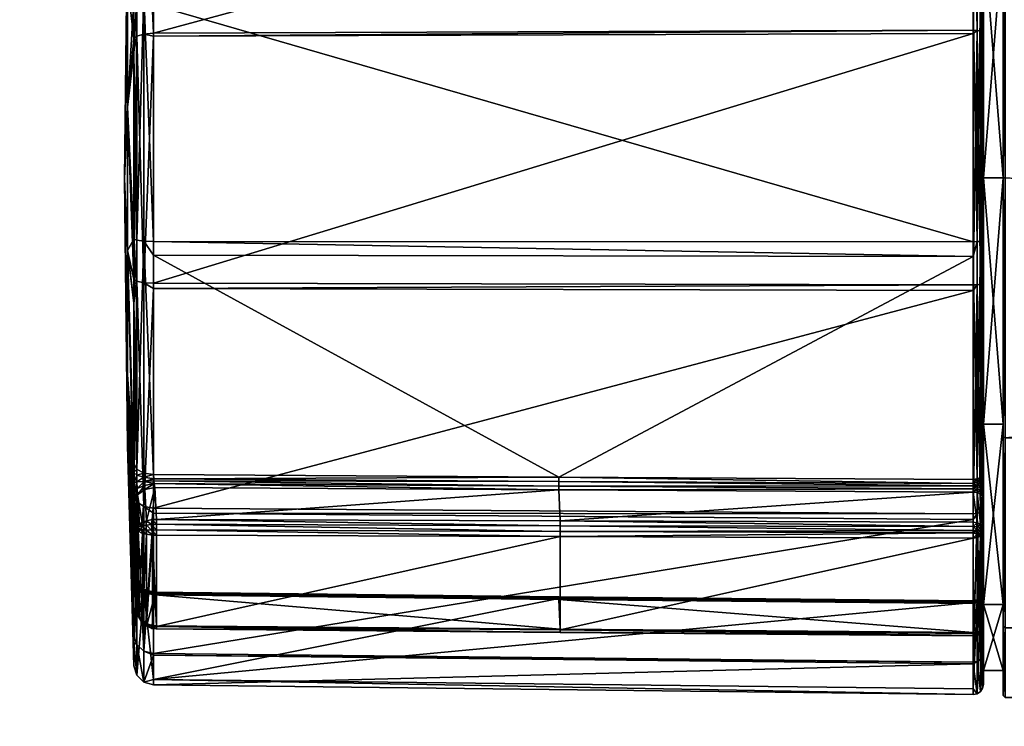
# Model space of a CAD drawing. Extents: x -0.396 to 0.144, y -0.577 to 0.001.
# Tile 37 of 256: x -0.149 to -0.099, y -0.085 to -0.05. Entities that reach past the tile are written whole.
import ezdxf

# ---------------------------------------------------------------- set-up
doc = ezdxf.new("R2010")
doc.units = 0
doc.layers.add('mesh', color=7, linetype='CONTINUOUS')

msp = doc.modelspace()

# ---------------------------------------------------------------- meshes
at = {"layer": 'mesh'}
mesh = msp.add_polyface(dxfattribs=at)
corners = [(-0.197443, 0, -0.24004), (-0.197236, 0, -0.241853), (-0.197843, -0.028935, -0.222382), (-0.197997, -0.028483, -0.221713), (-0.197218, 0, -0.243688), (-0.197391, 0, -0.245511), (-0.197921, -0.029623, -0.223403), (-0.197754, 0, -0.247299), (-0.198151, -0.03076, -0.225088), (-0.143353, -0.054459, -0.652968), (-0.143037, -0.051752, -0.643141), (-0.143037, -0.061058, -0.641974), (-0.143353, -0.048253, -0.656551), (-0.143037, -0.040924, -0.649319), (-0.143037, -0.049102, -0.643473), (-0.143353, -0.044671, -0.662756), (-0.143037, -0.034594, -0.660115), (-0.143037, -0.039299, -0.650481), (-0.143353, -0.044671, -0.669921), (-0.143037, -0.034484, -0.672686), (-0.143037, -0.034011, -0.661308), (-0.143353, -0.048253, -0.676126), (-0.143037, -0.040681, -0.683699), (-0.143037, -0.034512, -0.673348), (-0.143353, -0.054459, -0.679709), (-0.143037, -0.051693, -0.689895), (-0.143037, -0.051032, -0.689868), (-0.143037, -0.063072, -0.690369), (-0.1435, -0.058041, -0.666339), (-0.143353, -0.061624, -0.679709), (-0.143353, -0.061624, -0.652968), (-0.142893, -0.061117, -0.641497), (-0.142893, -0.033541, -0.66121), (-0.142893, -0.050895, -0.690328), (-0.142893, -0.040342, -0.684038), (-0.142893, -0.034052, -0.673485), (-0.142893, -0.038933, -0.650171), (-0.142893, -0.048927, -0.643026), (-0.142534, -0.050795, -0.690663), (-0.142534, -0.040094, -0.684286)]
mesh.append_faces([[corners[k] for k in face] for face in [(0, 1, 2, 2), (2, 3, 0, 0), (4, 2, 1, 1), (5, 6, 4, 4), (7, 8, 5, 5), (9, 10, 11, 11), (12, 13, 14, 14), (15, 16, 17, 17), (18, 19, 20, 20), (21, 22, 23, 23), (24, 25, 26, 26), (24, 27, 25, 25), (28, 29, 24, 24), (21, 26, 22, 22), (21, 24, 26, 26), (28, 24, 21, 21), (18, 23, 19, 19), (18, 21, 23, 23), (28, 21, 18, 18), (15, 20, 16, 16), (15, 18, 20, 20), (28, 18, 15, 15), (12, 17, 13, 13), (12, 15, 17, 17), (28, 15, 12, 12), (9, 14, 10, 10), (9, 12, 14, 14), (28, 12, 9, 9), (28, 9, 30, 30), (31, 11, 10, 10), (32, 20, 19, 19), (33, 25, 27, 27), (33, 26, 25, 25), (33, 22, 26, 26), (34, 22, 33, 33), (34, 23, 22, 22), (35, 23, 34, 34), (36, 17, 16, 16), (36, 13, 17, 17), (37, 13, 36, 36), (37, 14, 13, 13), (10, 14, 37, 37), (38, 34, 33, 33), (39, 35, 34, 34), (19, 35, 32, 32), (19, 23, 35, 35), (16, 32, 36, 36), (16, 20, 32, 32), (37, 31, 10, 10)]])
mesh = msp.add_polyface(dxfattribs=at)
corners = [(-0.1005, -0.045678, -0.687681), (-0.1005, -0.050754, -0.69077), (-0.1005, -0.058, -0.690982), (-0.1005, -0.040013, -0.684366), (-0.1005, -0.036658, -0.67866), (-0.1005, -0.03361, -0.673626), (-0.1005, -0.033356, -0.666339), (-0.1005, -0.036658, -0.654017), (-0.1005, -0.038561, -0.649891), (-0.1005, -0.033083, -0.661132), (-0.1005, -0.045678, -0.644997), (-0.1005, -0.048724, -0.642607), (-0.1005, -0.058, -0.641695), (-0.1005, -0.061129, -0.641031), (-0.0995, -0.045678, -0.687681), (-0.0995, -0.058, -0.690982), (-0.0995, -0.036658, -0.67866), (-0.0995, -0.033356, -0.666339), (-0.0995, -0.036658, -0.654017), (-0.0995, -0.045678, -0.644997), (-0.0995, -0.058, -0.641695), (-0.0995, -0.058, -0.640439), (-0.0995, -0.04505, -0.643909), (-0.0995, -0.03557, -0.653389), (-0.0995, -0.03557, -0.679289), (-0.0995, -0.04505, -0.688769), (-0.0995, -0.058, -0.692239), (-0.0994, -0.035483, -0.679339), (-0.084598, -0.035621, -0.67927), (-0.089263, -0.033359, -0.674634), (-0.083165, -0.036157, -0.652335), (-0.0994, -0.035483, -0.653339), (-0.085161, -0.035483, -0.653339), (-0.0994, -0.045, -0.643822), (-0.079377, -0.037435, -0.65043), (-0.075053, -0.037906, -0.649839), (-0.070711, -0.037454, -0.650406), (-0.0994, -0.045, -0.688855), (-0.074947, -0.037906, -0.682839), (-0.079288, -0.037454, -0.682272), (-0.083204, -0.036296, -0.680654), (-0.089316, -0.033328, -0.658135), (-0.0994, -0.058, -0.692339), (-0.0995, -0.0321, -0.666339), (-0.0994, -0.058, -0.640339)]
mesh.append_faces([[corners[k] for k in face] for face in [(0, 1, 2, 2), (0, 3, 1, 1), (4, 3, 0, 0), (4, 5, 3, 3), (6, 5, 4, 4), (7, 8, 9, 9), (10, 8, 7, 7), (10, 11, 8, 8), (12, 11, 10, 10), (12, 13, 11, 11), (14, 0, 15, 15), (14, 4, 0, 0), (16, 4, 14, 14), (16, 6, 4, 4), (17, 6, 16, 16), (18, 7, 17, 17), (18, 10, 7, 7), (19, 10, 18, 18), (19, 12, 10, 10), (20, 12, 19, 19), (15, 0, 2, 2), (19, 21, 20, 20), (19, 22, 21, 21), (18, 22, 19, 19), (18, 23, 22, 22), (17, 23, 18, 18), (14, 24, 16, 16), (14, 25, 24, 24), (15, 25, 14, 14), (15, 26, 25, 25), (27, 28, 29, 29), (30, 31, 32, 32), (30, 33, 31, 31), (34, 33, 30, 30), (34, 35, 33, 33), (36, 33, 35, 35), (37, 38, 39, 39), (37, 28, 27, 27), (37, 40, 28, 28), (39, 40, 37, 37), (31, 41, 32, 32), (37, 25, 42, 42), (37, 24, 25, 25), (27, 24, 37, 37), (27, 43, 24, 24), (31, 22, 23, 23), (33, 22, 31, 31), (33, 21, 22, 22), (44, 21, 33, 33), (42, 25, 26, 26)]])
mesh = msp.add_polyface(dxfattribs=at)
corners = [(-0.142051, -0.049337, -0.642503), (-0.101005, -0.06119, -0.640535), (-0.142051, -0.061176, -0.641019), (-0.101005, -0.049174, -0.642061), (-0.142051, -0.048751, -0.642577), (-0.101005, -0.048542, -0.642141), (-0.142051, -0.038924, -0.649602), (-0.101005, -0.038567, -0.649291), (-0.142051, -0.038564, -0.649859), (-0.101005, -0.038179, -0.649569), (-0.142051, -0.033199, -0.660846), (-0.101005, -0.032733, -0.660744), (-0.142051, -0.033069, -0.661111), (-0.101005, -0.032594, -0.66103), (-0.142051, -0.033584, -0.673475), (-0.101005, -0.033124, -0.67361), (-0.142051, -0.03359, -0.673622), (-0.142051, -0.040001, -0.684379), (-0.101005, -0.033131, -0.673769), (-0.142051, -0.050757, -0.69079), (-0.101005, -0.03966, -0.68472), (-0.142051, -0.050904, -0.690796), (-0.101005, -0.050611, -0.691249), (-0.142051, -0.063269, -0.69131), (-0.101005, -0.05077, -0.691256), (-0.142534, -0.038665, -0.649944), (-0.142534, -0.033199, -0.661138), (-0.142893, -0.048927, -0.643026), (-0.142893, -0.038933, -0.650171), (-0.142534, -0.050795, -0.690663), (-0.142893, -0.050895, -0.690328), (-0.142534, -0.063242, -0.691181), (-0.142534, -0.040094, -0.684286), (-0.142893, -0.040342, -0.684038), (-0.142534, -0.033717, -0.673585), (-0.142893, -0.034052, -0.673485), (-0.142534, -0.0488, -0.6427), (-0.142534, -0.06116, -0.64115), (-0.142893, -0.061117, -0.641497), (-0.142893, -0.06317, -0.690838), (-0.142893, -0.033541, -0.66121)]
mesh.append_faces([[corners[k] for k in face] for face in [(0, 1, 2, 2), (0, 3, 1, 1), (4, 3, 0, 0), (4, 5, 3, 3), (6, 5, 4, 4), (6, 7, 5, 5), (8, 7, 6, 6), (8, 9, 7, 7), (10, 9, 8, 8), (10, 11, 9, 9), (12, 11, 10, 10), (12, 13, 11, 11), (14, 13, 12, 12), (14, 15, 13, 13), (16, 15, 14, 14), (17, 18, 16, 16), (19, 20, 17, 17), (21, 22, 19, 19), (23, 24, 21, 21), (25, 8, 6, 6), (26, 12, 10, 10), (27, 28, 25, 25), (29, 30, 31, 31), (32, 33, 29, 29), (34, 35, 32, 32), (36, 37, 38, 38), (39, 31, 30, 30), (34, 16, 14, 14), (34, 17, 16, 16), (32, 17, 34, 34), (32, 19, 17, 17), (29, 19, 32, 32), (29, 21, 19, 19), (31, 21, 29, 29), (31, 23, 21, 21), (26, 14, 12, 12), (26, 34, 14, 14), (40, 34, 26, 26), (40, 35, 34, 34), (25, 10, 8, 8), (25, 26, 10, 10), (28, 26, 25, 25), (28, 40, 26, 26), (27, 36, 38, 38), (25, 36, 27, 27), (25, 4, 36, 36), (6, 4, 25, 25), (36, 2, 37, 37), (36, 0, 2, 2), (4, 0, 36, 36)]])
mesh = msp.add_polyface(dxfattribs=at)
corners = [(-0.1005, -0.058, -0.690982), (-0.1005, -0.050754, -0.69077), (-0.1005, -0.063247, -0.691297), (-0.142051, -0.040001, -0.684379), (-0.101005, -0.03966, -0.68472), (-0.101005, -0.033131, -0.673769), (-0.142051, -0.050757, -0.69079), (-0.101005, -0.050611, -0.691249), (-0.142051, -0.050904, -0.690796), (-0.101005, -0.05077, -0.691256), (-0.142051, -0.063269, -0.69131), (-0.101005, -0.063349, -0.691786), (-0.100812, -0.050621, -0.691214), (-0.100812, -0.039686, -0.684694), (-0.100812, -0.033166, -0.673758), (-0.100812, -0.038207, -0.649592), (-0.101005, -0.038179, -0.649569), (-0.101005, -0.032733, -0.660744), (-0.101005, -0.038567, -0.649291), (-0.100812, -0.048555, -0.642176), (-0.101005, -0.048542, -0.642141), (-0.101005, -0.049174, -0.642061), (-0.100812, -0.061185, -0.640571), (-0.101005, -0.06119, -0.640535), (-0.100648, -0.050652, -0.691111), (-0.100648, -0.06332, -0.691644), (-0.100648, -0.039762, -0.684618), (-0.100648, -0.033269, -0.673727), (-0.100648, -0.038289, -0.649662), (-0.100648, -0.032735, -0.66106), (-0.100648, -0.048595, -0.642276), (-0.100648, -0.061172, -0.640679), (-0.100539, -0.050699, -0.690955), (-0.100539, -0.063287, -0.691485), (-0.100539, -0.039877, -0.684503), (-0.100539, -0.033425, -0.673681), (-0.100539, -0.038414, -0.649767), (-0.100539, -0.032895, -0.661093), (-0.100539, -0.048654, -0.642428), (-0.100539, -0.061153, -0.64084), (-0.1005, -0.040013, -0.684366), (-0.1005, -0.03361, -0.673626), (-0.1005, -0.033083, -0.661132), (-0.1005, -0.038561, -0.649891), (-0.1005, -0.048724, -0.642607), (-0.1005, -0.061129, -0.641031)]
mesh.append_faces([[corners[k] for k in face] for face in [(0, 1, 2, 2), (3, 4, 5, 5), (6, 7, 4, 4), (8, 9, 7, 7), (10, 11, 9, 9), (12, 9, 11, 11), (12, 7, 9, 9), (12, 4, 7, 7), (13, 4, 12, 12), (13, 5, 4, 4), (14, 5, 13, 13), (15, 16, 17, 17), (15, 18, 16, 16), (19, 18, 15, 15), (19, 20, 18, 18), (19, 21, 20, 20), (22, 21, 19, 19), (23, 21, 22, 22), (24, 12, 25, 25), (24, 13, 12, 12), (26, 13, 24, 24), (26, 14, 13, 13), (27, 14, 26, 26), (28, 15, 29, 29), (28, 19, 15, 15), (30, 19, 28, 28), (30, 22, 19, 19), (31, 22, 30, 30), (32, 24, 33, 33), (32, 26, 24, 24), (34, 26, 32, 32), (34, 27, 26, 26), (35, 27, 34, 34), (36, 28, 37, 37), (36, 30, 28, 28), (38, 30, 36, 36), (38, 31, 30, 30), (39, 31, 38, 38), (1, 32, 2, 2), (1, 34, 32, 32), (40, 34, 1, 1), (40, 35, 34, 34), (41, 35, 40, 40), (42, 36, 37, 37), (43, 36, 42, 42), (43, 38, 36, 36), (44, 38, 43, 43), (44, 39, 38, 38), (45, 39, 44, 44)]])
mesh = msp.add_polyface(dxfattribs=at)
corners = [(-0.1005, -0.070322, -0.687681), (-0.1005, -0.063247, -0.691297), (-0.1005, -0.074488, -0.685819), (-0.1005, -0.058, -0.690982), (-0.1005, -0.070322, -0.644997), (-0.1005, -0.061129, -0.641031), (-0.1005, -0.058, -0.641695), (-0.1005, -0.072791, -0.645544), (-0.1005, -0.079342, -0.654017), (-0.100812, -0.063342, -0.69175), (-0.101005, -0.074811, -0.686201), (-0.100812, -0.074787, -0.686173), (-0.100812, -0.050621, -0.691214), (-0.101005, -0.063349, -0.691786), (-0.101005, -0.061934, -0.640823), (-0.100812, -0.061185, -0.640571), (-0.100812, -0.073059, -0.645166), (-0.100648, -0.074718, -0.686091), (-0.100648, -0.06332, -0.691644), (-0.100648, -0.061172, -0.640679), (-0.100648, -0.072997, -0.645254), (-0.100539, -0.074613, -0.685966), (-0.100539, -0.063287, -0.691485), (-0.100648, -0.050652, -0.691111), (-0.100539, -0.061153, -0.64084), (-0.100539, -0.072903, -0.645387), (-0.100539, -0.050699, -0.690955), (-0.100648, -0.073618, -0.645324), (-0.10081, -0.073743, -0.645115), (-0.100811, -0.073577, -0.645224), (-0.100538, -0.073681, -0.645474), (-0.100647, -0.073819, -0.645193), (-0.100648, -0.073407, -0.645372), (-0.100812, -0.073401, -0.645264), (-0.100538, -0.073417, -0.645534), (-0.1005, -0.073428, -0.645726), (-0.1005, -0.073755, -0.645651), (-0.100648, -0.073192, -0.645348), (-0.100812, -0.073222, -0.645244), (-0.100539, -0.073147, -0.645504), (-0.1005, -0.073094, -0.645689), (-0.0995, -0.058, -0.641695), (-0.0995, -0.070322, -0.644997), (-0.0995, -0.070322, -0.687681), (-0.101003, -0.073562, -0.64519), (-0.101005, -0.073293, -0.645215)]
mesh.append_faces([[corners[k] for k in face] for face in [(0, 1, 2, 2), (3, 1, 0, 0), (4, 5, 6, 6), (4, 7, 5, 5), (8, 7, 4, 4), (9, 10, 11, 11), (12, 13, 9, 9), (14, 15, 16, 16), (17, 9, 11, 11), (18, 9, 17, 17), (18, 12, 9, 9), (19, 16, 15, 15), (20, 16, 19, 19), (21, 18, 17, 17), (22, 18, 21, 21), (22, 23, 18, 18), (24, 20, 19, 19), (25, 20, 24, 24), (2, 22, 21, 21), (1, 22, 2, 2), (1, 26, 22, 22), (5, 25, 24, 24), (7, 25, 5, 5), (27, 28, 29, 29), (30, 31, 27, 27), (32, 29, 33, 33), (32, 27, 29, 29), (34, 27, 32, 32), (34, 30, 27, 27), (35, 30, 34, 34), (35, 36, 30, 30), (37, 33, 38, 38), (37, 32, 33, 33), (39, 32, 37, 37), (39, 34, 32, 32), (40, 34, 39, 39), (40, 35, 34, 34), (20, 38, 16, 16), (20, 37, 38, 38), (25, 37, 20, 20), (25, 39, 37, 37), (7, 39, 25, 25), (7, 40, 39, 39), (41, 4, 6, 6), (42, 4, 41, 41), (42, 8, 4, 4), (43, 3, 0, 0), (33, 29, 44, 44), (38, 33, 45, 45), (16, 38, 45, 45)]])
mesh = msp.add_polyface(dxfattribs=at)
corners = [(-0.143353, -0.061624, -0.652968), (-0.143353, -0.067829, -0.656551), (-0.1435, -0.058041, -0.666339), (-0.143353, -0.071412, -0.669921), (-0.143353, -0.067829, -0.676126), (-0.143353, -0.061624, -0.679709), (-0.143037, -0.064265, -0.689786), (-0.143037, -0.063072, -0.690369), (-0.143023, -0.073242, -0.64662), (-0.143008, -0.073733, -0.646509), (-0.143037, -0.072288, -0.646344), (-0.143037, -0.064176, -0.643187), (-0.143033, -0.072741, -0.646563), (-0.142915, -0.077513, -0.646866), (-0.143006, -0.077894, -0.650594), (-0.143353, -0.071412, -0.662756), (-0.143037, -0.082406, -0.663322), (-0.143037, -0.081192, -0.660204), (-0.143037, -0.075061, -0.683456), (-0.143037, -0.073899, -0.685081), (-0.143037, -0.080907, -0.675278), (-0.143037, -0.081239, -0.672628), (-0.143353, -0.054459, -0.679709), (-0.143353, -0.054459, -0.652968), (-0.143037, -0.061058, -0.641974), (-0.143037, -0.078036, -0.652092), (-0.199404, -0.077817, -0.172346), (-0.199194, -0.073066, -0.175791), (-0.199195, -0.077928, -0.172511), (-0.19902, -0.079576, -0.172421), (-0.19912, -0.079712, -0.172666), (-0.199307, -0.081835, -0.171521), (-0.199102, -0.078535, -0.173418), (-0.199003, -0.078384, -0.173193), (-0.199101, -0.073676, -0.176695), (-0.199003, -0.073524, -0.176471), (-0.199101, -0.051361, -0.191747), (-0.199002, -0.051209, -0.191522), (-0.198985, -0.073363, -0.176232), (-0.198985, -0.078224, -0.172953), (-0.199007, -0.079429, -0.172162), (-0.199314, -0.081763, -0.171208), (-0.199051, -0.073206, -0.175999), (-0.198985, -0.051048, -0.191283), (-0.199051, -0.078068, -0.17272), (-0.199081, -0.079283, -0.171914), (-0.199421, -0.081677, -0.170917), (-0.199051, -0.050891, -0.19105), (-0.199238, -0.079152, -0.171697)]
mesh.append_faces([[corners[k] for k in face] for face in [(0, 1, 2, 2), (3, 4, 2, 2), (5, 6, 7, 7), (8, 9, 1, 1), (10, 0, 11, 11), (10, 1, 0, 0), (12, 8, 1, 1), (13, 14, 1, 1), (15, 3, 2, 2), (15, 16, 3, 3), (17, 16, 15, 15), (4, 18, 19, 19), (4, 20, 18, 18), (3, 20, 4, 4), (3, 21, 20, 20), (16, 21, 3, 3), (5, 19, 6, 6), (5, 4, 19, 19), (2, 4, 5, 5), (22, 5, 7, 7), (0, 23, 24, 24), (15, 1, 25, 25), (2, 1, 15, 15), (26, 27, 28, 28), (29, 30, 31, 31), (29, 32, 30, 30), (33, 32, 29, 29), (33, 34, 32, 32), (35, 34, 33, 33), (35, 36, 34, 34), (37, 36, 35, 35), (35, 38, 37, 37), (35, 39, 38, 38), (33, 39, 35, 35), (33, 40, 39, 39), (29, 40, 33, 33), (29, 41, 40, 40), (31, 41, 29, 29), (38, 42, 43, 43), (38, 44, 42, 42), (39, 44, 38, 38), (39, 45, 44, 44), (40, 45, 39, 39), (40, 46, 45, 45), (41, 46, 40, 40), (42, 27, 47, 47), (42, 28, 27, 27), (44, 28, 42, 42), (44, 48, 28, 28), (45, 48, 44, 44)]])
mesh = msp.add_polyface(dxfattribs=at)
corners = [(-0.143353, -0.067829, -0.656551), (-0.142987, -0.074203, -0.646201), (-0.142915, -0.077513, -0.646866), (-0.143008, -0.073733, -0.646509), (-0.143033, -0.072741, -0.646563), (-0.143037, -0.072288, -0.646344), (-0.143032, -0.077802, -0.651585), (-0.143037, -0.078036, -0.652092), (-0.143022, -0.077764, -0.651082), (-0.143006, -0.077894, -0.650594), (-0.143353, -0.061624, -0.652968), (-0.143037, -0.061058, -0.641974), (-0.143037, -0.064176, -0.643187), (-0.142846, -0.075479, -0.644526), (-0.142832, -0.075379, -0.644536), (-0.14276, -0.07533, -0.644434), (-0.142666, -0.075416, -0.644198), (-0.142624, -0.075237, -0.644242), (-0.142661, -0.075605, -0.64419), (-0.142843, -0.075581, -0.644521), (-0.142488, -0.073591, -0.645595), (-0.142852, -0.073854, -0.645847), (-0.142508, -0.073394, -0.645732), (-0.14287, -0.073542, -0.646058), (-0.142882, -0.073211, -0.646137), (-0.142522, -0.073183, -0.645784), (-0.14289, -0.072873, -0.646101), (-0.142531, -0.072966, -0.645762), (-0.142534, -0.072769, -0.645668), (-0.142893, -0.072566, -0.645953), (-0.143023, -0.073242, -0.64662), (-0.142893, -0.06317, -0.690838), (-0.143037, -0.063072, -0.690369), (-0.143037, -0.064265, -0.689786), (-0.142893, -0.074209, -0.685447), (-0.143037, -0.073899, -0.685081), (-0.143037, -0.075061, -0.683456), (-0.142534, -0.074435, -0.685714), (-0.142534, -0.08168, -0.67558), (-0.142893, -0.050895, -0.690328), (-0.142534, -0.063242, -0.691181), (-0.142893, -0.061117, -0.641497), (-0.142534, -0.06116, -0.64115), (-0.14261, -0.075785, -0.644217), (-0.142824, -0.075681, -0.644522), (-0.142915, -0.075548, -0.644902)]
mesh.append_faces([[corners[k] for k in face] for face in [(0, 1, 2, 2), (0, 3, 1, 1), (4, 0, 5, 5), (0, 6, 7, 7), (0, 8, 6, 6), (0, 9, 8, 8), (10, 11, 12, 12), (13, 14, 15, 15), (16, 15, 17, 17), (16, 13, 15, 15), (18, 13, 16, 16), (18, 19, 13, 13), (20, 17, 21, 21), (21, 15, 14, 14), (17, 15, 21, 21), (22, 20, 21, 21), (23, 21, 1, 1), (23, 22, 21, 21), (24, 25, 23, 23), (26, 27, 24, 24), (26, 28, 27, 27), (29, 28, 26, 26), (3, 23, 1, 1), (3, 24, 23, 23), (30, 24, 3, 3), (30, 26, 24, 24), (4, 26, 30, 30), (4, 29, 26, 26), (5, 29, 4, 4), (29, 5, 12, 12), (31, 32, 33, 33), (34, 35, 36, 36), (35, 31, 33, 33), (34, 31, 35, 35), (34, 37, 31, 31), (38, 37, 34, 34), (31, 39, 32, 32), (37, 40, 31, 31), (41, 12, 11, 11), (41, 29, 12, 12), (42, 29, 41, 41), (42, 28, 29, 29), (18, 43, 44, 44), (13, 45, 14, 14), (19, 45, 13, 13), (44, 19, 18, 18), (44, 45, 19, 19), (21, 45, 1, 1), (21, 14, 45, 45), (44, 2, 45, 45)]])
mesh = msp.add_polyface(dxfattribs=at)
corners = [(-0.046048, -0.058, -0.475839), (-0.045304, -0.062683, -0.453501), (-0.045304, -0.073224, -0.458836), (-0.045304, -0.079686, -0.468726), (-0.045304, -0.080337, -0.480522), (-0.045304, -0.075003, -0.491063), (-0.045304, -0.065113, -0.497525), (-0.044792, -0.062849, -0.45271), (-0.045151, -0.073538, -0.458486), (-0.045151, -0.06278, -0.453042), (-0.045151, -0.080132, -0.468579), (-0.045151, -0.080797, -0.480618), (-0.045151, -0.075353, -0.491376), (-0.045151, -0.065259, -0.497971), (-0.045304, -0.053317, -0.498176), (-0.0995, -0.058, -0.690982), (-0.1005, -0.058, -0.690982), (-0.0995, -0.070322, -0.687681), (-0.0995, -0.070322, -0.644997), (-0.0995, -0.08043, -0.653389), (-0.0995, -0.079342, -0.654017), (-0.0995, -0.07095, -0.643909), (-0.0995, -0.058, -0.641695), (-0.0995, -0.058, -0.640439), (-0.0995, -0.058, -0.692239), (-0.0995, -0.07095, -0.688769), (-0.0995, -0.079342, -0.67866), (-0.0995, -0.08043, -0.679289), (-0.0995, -0.082644, -0.666339), (-0.0995, -0.0839, -0.666339), (-0.0994, -0.058, -0.640339), (-0.010427, -0.062954, -0.640815), (-0.0994, -0.071, -0.643822), (-0.0994, -0.071, -0.688855), (0.0994, -0.071, -0.688855), (-0.0994, -0.058, -0.692339), (-0.0994, -0.080517, -0.679339), (0.0994, -0.080517, -0.679339), (-0.0994, -0.084, -0.666339), (0.0994, -0.084, -0.666339), (-0.0994, -0.080517, -0.653339), (0.0994, -0.080517, -0.653339), (0.0994, -0.071, -0.643822), (-0.003906, -0.068834, -0.642703), (-0.000948, -0.069465, -0.643003)]
mesh.append_faces([[corners[k] for k in face] for face in [(0, 1, 2, 2), (3, 0, 2, 2), (0, 3, 4, 4), (0, 4, 5, 5), (0, 5, 6, 6), (7, 8, 9, 9), (9, 2, 1, 1), (8, 2, 9, 9), (8, 3, 2, 2), (10, 3, 8, 8), (10, 4, 3, 3), (11, 4, 10, 10), (11, 5, 4, 4), (12, 5, 11, 11), (12, 6, 5, 5), (13, 6, 12, 12), (13, 14, 6, 6), (15, 16, 17, 17), (18, 19, 20, 20), (18, 21, 19, 19), (22, 21, 18, 18), (22, 23, 21, 21), (17, 24, 15, 15), (17, 25, 24, 24), (26, 25, 17, 17), (26, 27, 25, 25), (28, 27, 26, 26), (28, 29, 27, 27), (20, 29, 28, 28), (20, 19, 29, 29), (30, 31, 32, 32), (33, 34, 35, 35), (36, 37, 33, 33), (38, 39, 36, 36), (40, 41, 38, 38), (32, 42, 40, 40), (43, 44, 32, 32), (30, 21, 23, 23), (32, 21, 30, 30), (32, 19, 21, 21), (40, 19, 32, 32), (40, 29, 19, 19), (38, 29, 40, 40), (38, 27, 29, 29), (36, 27, 38, 38), (36, 25, 27, 27), (33, 25, 36, 36), (33, 24, 25, 25), (35, 24, 33, 33)]])
mesh = msp.add_polyface(dxfattribs=at)
corners = [(-0.142051, -0.061864, -0.641287), (-0.121751, -0.072977, -0.645336), (-0.142051, -0.072846, -0.64556), (-0.142419, -0.075616, -0.643966), (-0.142139, -0.075618, -0.64384), (-0.1421, -0.07587, -0.643948), (-0.142425, -0.07537, -0.643978), (-0.142146, -0.075341, -0.643853), (-0.142666, -0.075416, -0.644198), (-0.142661, -0.075605, -0.64419), (-0.142531, -0.072966, -0.645762), (-0.142534, -0.072769, -0.645668), (-0.14287, -0.073542, -0.646058), (-0.142522, -0.073183, -0.645784), (-0.142508, -0.073394, -0.645732), (-0.142882, -0.073211, -0.646137), (-0.142051, -0.074778, -0.685455), (-0.142051, -0.074521, -0.685815), (-0.142534, -0.074435, -0.685714), (-0.142534, -0.08168, -0.67558), (-0.142051, -0.063534, -0.691181), (-0.142534, -0.063242, -0.691181), (-0.142051, -0.063269, -0.69131), (-0.142534, -0.06116, -0.64115), (-0.142051, -0.061176, -0.641019), (-0.121755, -0.073614, -0.645288), (-0.141905, -0.075083, -0.643967), (-0.141992, -0.073484, -0.645512), (-0.141908, -0.075614, -0.64381), (-0.121687, -0.075945, -0.643761), (-0.141908, -0.075873, -0.643929), (-0.141907, -0.07533, -0.643823), (-0.121687, -0.075686, -0.643642), (-0.121686, -0.075401, -0.643656), (-0.142035, -0.073163, -0.645652), (-0.121753, -0.073417, -0.645405), (-0.142022, -0.073285, -0.645624), (-0.142043, -0.073059, -0.64564), (-0.121751, -0.073189, -0.645422), (-0.142624, -0.075237, -0.644242), (-0.142401, -0.075157, -0.644087), (-0.14212, -0.075099, -0.643985), (-0.142405, -0.075832, -0.644071), (-0.14261, -0.075785, -0.644217), (-0.142488, -0.073591, -0.645595), (-0.14261, -0.080162, -0.648595), (-0.142405, -0.080309, -0.648548)]
mesh.append_faces([[corners[k] for k in face] for face in [(0, 1, 2, 2), (3, 4, 5, 5), (6, 4, 3, 3), (6, 7, 4, 4), (3, 8, 6, 6), (3, 9, 8, 8), (10, 11, 2, 2), (12, 13, 14, 14), (15, 10, 13, 13), (16, 17, 18, 18), (19, 16, 18, 18), (18, 20, 21, 21), (17, 20, 18, 18), (20, 22, 21, 21), (2, 11, 23, 23), (23, 0, 2, 2), (23, 24, 0, 0), (25, 26, 27, 27), (28, 29, 30, 30), (31, 32, 28, 28), (26, 33, 31, 31), (34, 35, 36, 36), (37, 38, 34, 34), (2, 1, 37, 37), (8, 39, 40, 40), (4, 30, 5, 5), (4, 28, 30, 30), (7, 28, 4, 4), (7, 31, 28, 28), (41, 31, 7, 7), (41, 26, 31, 31), (3, 5, 42, 42), (40, 7, 6, 6), (40, 41, 7, 7), (6, 8, 40, 40), (42, 9, 3, 3), (42, 43, 9, 9), (27, 40, 44, 44), (27, 41, 40, 40), (26, 41, 27, 27), (44, 40, 39, 39), (42, 45, 43, 43), (5, 46, 42, 42), (36, 27, 44, 44), (14, 36, 44, 44), (13, 36, 14, 14), (13, 34, 36, 36), (13, 37, 34, 34), (10, 37, 13, 13), (2, 37, 10, 10)]])
mesh = msp.add_polyface(dxfattribs=at)
corners = [(-0.101002, -0.073717, -0.645088), (-0.121684, -0.075155, -0.643799), (-0.121755, -0.073614, -0.645288), (-0.141992, -0.078868, -0.650896), (-0.121684, -0.080581, -0.649224), (-0.121755, -0.079092, -0.650766), (-0.142051, -0.083093, -0.662515), (-0.142051, -0.078819, -0.651534), (-0.121751, -0.079044, -0.651403), (-0.101005, -0.061934, -0.640823), (-0.101005, -0.073081, -0.645136), (-0.121751, -0.072977, -0.645336), (-0.101005, -0.079244, -0.651299), (-0.142051, -0.061864, -0.641287), (-0.142051, -0.061176, -0.641019), (-0.142051, -0.063534, -0.691181), (-0.101005, -0.063349, -0.691786), (-0.142051, -0.063269, -0.69131), (-0.142051, -0.074521, -0.685815), (-0.101005, -0.063636, -0.691647), (-0.142051, -0.074778, -0.685455), (-0.101005, -0.074811, -0.686201), (-0.142051, -0.081803, -0.675628), (-0.101005, -0.075089, -0.685813), (-0.142051, -0.081876, -0.675043), (-0.101005, -0.082238, -0.675838), (-0.142051, -0.083361, -0.663204), (-0.101005, -0.082319, -0.675206), (-0.101005, -0.083845, -0.66319), (-0.101005, -0.083557, -0.662446), (-0.101004, -0.080918, -0.64879), (-0.121686, -0.080724, -0.648978), (-0.121687, -0.080738, -0.648694), (-0.101004, -0.075642, -0.643459), (-0.121687, -0.075686, -0.643642), (-0.121686, -0.075401, -0.643656), (-0.121751, -0.073189, -0.645422), (-0.101004, -0.073399, -0.645227), (-0.121753, -0.073417, -0.645405), (-0.142035, -0.073163, -0.645652), (-0.121751, -0.078957, -0.651191), (-0.142034, -0.078729, -0.651197), (-0.121753, -0.078975, -0.650962), (-0.141905, -0.075083, -0.643967), (-0.141905, -0.080413, -0.649297), (-0.141908, -0.08045, -0.648506), (-0.121687, -0.075945, -0.643761), (-0.121687, -0.080619, -0.648435), (-0.141908, -0.075873, -0.643929), (-0.101004, -0.080903, -0.648589), (-0.101003, -0.080888, -0.648903), (-0.141908, -0.08057, -0.648765), (-0.141907, -0.080556, -0.64905), (-0.101003, -0.075444, -0.643494), (-0.101004, -0.075758, -0.643478), (-0.141908, -0.075614, -0.64381), (-0.141907, -0.07533, -0.643823), (-0.101005, -0.073293, -0.645215), (-0.101003, -0.073562, -0.64519), (-0.142022, -0.073285, -0.645624), (-0.141992, -0.073484, -0.645512), (-0.142043, -0.073059, -0.64564), (-0.101005, -0.079163, -0.651087), (-0.142046, -0.078742, -0.651365), (-0.142015, -0.078773, -0.651035), (-0.101003, -0.079197, -0.650801), (-0.101004, -0.079154, -0.650963)]
mesh.append_faces([[corners[k] for k in face] for face in [(0, 1, 2, 2), (3, 4, 5, 5), (6, 7, 8, 8), (9, 10, 11, 11), (12, 6, 8, 8), (13, 9, 11, 11), (14, 9, 13, 13), (15, 16, 17, 17), (18, 19, 15, 15), (20, 21, 18, 18), (22, 23, 20, 20), (24, 25, 22, 22), (26, 27, 24, 24), (6, 28, 26, 26), (12, 29, 6, 6), (30, 31, 32, 32), (33, 34, 35, 35), (36, 37, 38, 38), (39, 36, 38, 38), (8, 40, 12, 12), (40, 41, 42, 42), (2, 1, 43, 43), (3, 44, 4, 4), (45, 46, 47, 47), (45, 48, 46, 46), (49, 32, 47, 47), (50, 4, 31, 31), (32, 45, 47, 47), (31, 51, 32, 32), (4, 52, 31, 31), (4, 44, 52, 52), (53, 35, 1, 1), (54, 46, 34, 34), (55, 34, 46, 46), (56, 35, 34, 34), (43, 1, 35, 35), (11, 57, 36, 36), (58, 0, 2, 2), (2, 38, 58, 58), (2, 59, 38, 38), (60, 59, 2, 2), (61, 11, 36, 36), (62, 40, 42, 42), (62, 12, 40, 40), (8, 63, 40, 40), (7, 63, 8, 8), (5, 42, 64, 64), (65, 42, 5, 5), (65, 66, 42, 42)]])
mesh = msp.add_polyface(dxfattribs=at)
corners = [(-0.121755, -0.079092, -0.650766), (-0.101002, -0.080752, -0.649151), (-0.101002, -0.079292, -0.650663), (-0.121684, -0.080581, -0.649224), (-0.142051, -0.061176, -0.641019), (-0.101005, -0.06119, -0.640535), (-0.101005, -0.061934, -0.640823), (-0.142051, -0.063534, -0.691181), (-0.101005, -0.063636, -0.691647), (-0.101005, -0.063349, -0.691786), (-0.142051, -0.074521, -0.685815), (-0.101005, -0.074811, -0.686201), (-0.142051, -0.074778, -0.685455), (-0.101005, -0.075089, -0.685813), (-0.142051, -0.081803, -0.675628), (-0.101005, -0.082238, -0.675838), (-0.142051, -0.081876, -0.675043), (-0.101005, -0.082319, -0.675206), (-0.142051, -0.083361, -0.663204), (-0.101005, -0.083845, -0.66319), (-0.142051, -0.083093, -0.662515), (-0.101005, -0.083557, -0.662446), (-0.121687, -0.080619, -0.648435), (-0.121687, -0.075945, -0.643761), (-0.101004, -0.076018, -0.643588), (-0.100812, -0.079214, -0.65132), (-0.101005, -0.079244, -0.651299), (-0.100812, -0.083808, -0.663194), (-0.100812, -0.082204, -0.675825), (-0.100812, -0.074787, -0.686173), (-0.100812, -0.063342, -0.69175), (-0.100812, -0.073059, -0.645166), (-0.101005, -0.073081, -0.645136), (-0.100812, -0.061185, -0.640571), (-0.101002, -0.073717, -0.645088), (-0.101002, -0.075229, -0.643628), (-0.121684, -0.075155, -0.643799), (-0.101004, -0.080791, -0.648362), (-0.101004, -0.080903, -0.648589), (-0.101004, -0.080918, -0.64879), (-0.121687, -0.080738, -0.648694), (-0.101003, -0.080888, -0.648903), (-0.121686, -0.080724, -0.648978), (-0.101003, -0.075444, -0.643494), (-0.101004, -0.075642, -0.643459), (-0.121686, -0.075401, -0.643656), (-0.101004, -0.075758, -0.643478), (-0.121687, -0.075686, -0.643642), (-0.121753, -0.073417, -0.645405), (-0.101004, -0.073399, -0.645227), (-0.101003, -0.073562, -0.64519), (-0.121751, -0.073189, -0.645422), (-0.101005, -0.073293, -0.645215), (-0.121751, -0.072977, -0.645336), (-0.101003, -0.079197, -0.650801), (-0.101005, -0.079163, -0.651087), (-0.121753, -0.078975, -0.650962), (-0.101004, -0.079154, -0.650963), (-0.100812, -0.079117, -0.65096), (-0.100812, -0.079131, -0.65114), (-0.100812, -0.073401, -0.645264), (-0.100811, -0.073577, -0.645224), (-0.100812, -0.080763, -0.648385), (-0.100811, -0.080881, -0.648786), (-0.100812, -0.075995, -0.643617), (-0.10081, -0.075255, -0.643655), (-0.100812, -0.075643, -0.643496)]
mesh.append_faces([[corners[k] for k in face] for face in [(0, 1, 2, 2), (0, 3, 1, 1), (4, 5, 6, 6), (7, 8, 9, 9), (10, 11, 8, 8), (12, 13, 11, 11), (14, 15, 13, 13), (16, 17, 15, 15), (18, 19, 17, 17), (20, 21, 19, 19), (22, 23, 24, 24), (25, 21, 26, 26), (27, 19, 21, 21), (27, 17, 19, 19), (28, 15, 17, 17), (29, 13, 15, 15), (29, 11, 13, 13), (30, 8, 11, 11), (30, 9, 8, 8), (6, 31, 32, 32), (5, 33, 6, 6), (34, 35, 36, 36), (22, 24, 37, 37), (38, 22, 37, 37), (39, 40, 38, 38), (41, 42, 39, 39), (1, 3, 41, 41), (43, 36, 35, 35), (44, 45, 43, 43), (46, 47, 44, 44), (24, 23, 46, 46), (48, 49, 50, 50), (51, 52, 49, 49), (32, 52, 53, 53), (0, 2, 54, 54), (55, 56, 57, 57), (58, 57, 54, 54), (59, 26, 55, 55), (58, 55, 57, 57), (60, 49, 52, 52), (61, 34, 50, 50), (60, 50, 49, 49), (31, 52, 32, 32), (62, 38, 37, 37), (63, 39, 38, 38), (63, 41, 39, 39), (64, 37, 24, 24), (65, 43, 35, 35), (66, 44, 43, 43), (66, 46, 44, 44)]])
mesh = msp.add_polyface(dxfattribs=at)
corners = [(-0.011718, -0.339521, 0.627135), (-0.00852, -0.339553, 0.627135), (-0.016948, -0.340459, 0.627135), (-0.000048, -0.338948, 0.627135), (-0.023251, -0.341351, 0.623966), (-0.023217, -0.341524, 0.623788), (-0.000048, -0.339066, 0.623966), (-0.023264, -0.341285, 0.624208), (-0.000048, -0.338999, 0.624208), (-0.008717, -0.064772, 0.688242), (-0.007843, -0.448228, 0.686161), (-0.007843, -0.065762, 0.686161), (-0.009048, -0.064325, 0.690661), (-0.008728, -0.449004, 0.68828), (-0.008721, -0.064767, 0.693069), (-0.008727, -0.449004, 0.693045), (-0.007843, -0.065762, 0.695161), (-0.007843, -0.448228, 0.695161), (-0.222978, -0.110972, -0.181502), (-0.229484, -0.11704, -0.184228), (-0.223103, -0.110774, -0.181701), (-0.229369, -0.117241, -0.184047), (-0.22921, -0.117463, -0.183937), (-0.22687, -0.115587, -0.183051), (-0.22902, -0.117685, -0.183908), (-0.222801, -0.11119, -0.181379), (-0.222586, -0.111407, -0.181343), (-0.217674, -0.105787, -0.179049), (-0.216862, -0.104374, -0.178602), (-0.225732, -0.116671, -0.183245), (-0.216553, -0.10664, -0.179181), (-0.215684, -0.107242, -0.179419), (-0.218229, -0.110366, -0.180682), (-0.224271, -0.116742, -0.183262), (-0.224951, -0.117359, -0.183512), (-0.230749, -0.12261, -0.185638), (-0.223583, -0.116955, -0.184472), (-0.226526, -0.119352, -0.185862), (-0.23011, -0.122865, -0.186889), (-0.223997, -0.116946, -0.183447), (-0.217943, -0.110546, -0.180857), (-0.230492, -0.122838, -0.185833), (-0.223649, -0.116755, -0.184798), (-0.21756, -0.110349, -0.182175), (-0.217498, -0.110535, -0.181848), (-0.212895, -0.10464, -0.179837), (-0.223625, -0.117061, -0.184102), (-0.217549, -0.110638, -0.181485), (-0.230146, -0.122976, -0.186512), (-0.223771, -0.117058, -0.183742), (-0.217704, -0.110642, -0.181138), (-0.23028, -0.122966, -0.186141)]
mesh.append_faces([[corners[k] for k in face] for face in [(0, 1, 2, 2), (3, 1, 0, 0), (4, 5, 6, 6), (7, 4, 8, 8), (9, 10, 11, 11), (12, 13, 9, 9), (14, 15, 12, 12), (16, 17, 14, 14), (18, 19, 20, 20), (21, 19, 18, 18), (22, 23, 24, 24), (25, 23, 22, 22), (25, 26, 23, 23), (27, 26, 25, 25), (21, 25, 22, 22), (18, 25, 21, 21), (18, 28, 25, 25), (24, 23, 29, 29), (26, 29, 23, 23), (26, 30, 29, 29), (27, 30, 26, 26), (30, 31, 32, 32), (33, 30, 32, 32), (33, 29, 30, 30), (34, 29, 33, 33), (35, 29, 34, 34), (36, 37, 38, 38), (39, 33, 40, 40), (39, 34, 33, 33), (41, 34, 39, 39), (41, 35, 34, 34), (36, 42, 37, 37), (36, 43, 42, 42), (44, 43, 36, 36), (44, 45, 43, 43), (40, 32, 31, 31), (33, 32, 40, 40), (44, 46, 47, 47), (36, 46, 44, 44), (36, 48, 46, 46), (38, 48, 36, 36), (47, 49, 50, 50), (46, 49, 47, 47), (46, 51, 49, 49), (48, 51, 46, 46), (50, 39, 40, 40), (49, 39, 50, 50), (49, 41, 39, 39), (51, 41, 49, 49)]])
mesh = msp.add_polyface(dxfattribs=at)
corners = [(-0.1005, -0.073428, -0.645726), (-0.1005, -0.079342, -0.654017), (-0.1005, -0.073755, -0.645651), (-0.1005, -0.070322, -0.687681), (-0.1005, -0.074488, -0.685819), (-0.1005, -0.079342, -0.67866), (-0.1005, -0.073094, -0.645689), (-0.1005, -0.072791, -0.645544), (-0.1005, -0.078743, -0.650592), (-0.1005, -0.074065, -0.645447), (-0.1005, -0.078656, -0.650917), (-0.1005, -0.078681, -0.651252), (-0.100811, -0.073577, -0.645224), (-0.10081, -0.073743, -0.645115), (-0.101002, -0.073717, -0.645088), (-0.100648, -0.073618, -0.645324), (-0.100647, -0.073819, -0.645193), (-0.100538, -0.073681, -0.645474), (-0.100538, -0.073931, -0.645309), (-0.100812, -0.075829, -0.643527), (-0.100812, -0.075995, -0.643617), (-0.101004, -0.076018, -0.643588), (-0.100648, -0.075493, -0.643631), (-0.100812, -0.075643, -0.643496), (-0.100811, -0.075457, -0.643529), (-0.100648, -0.075643, -0.643604), (-0.100648, -0.075794, -0.643629), (-0.100648, -0.075928, -0.643702), (-0.0995, -0.079342, -0.654017), (-0.0995, -0.070322, -0.644997), (-0.0995, -0.079342, -0.67866), (-0.0995, -0.070322, -0.687681), (-0.1005, -0.075583, -0.643981), (-0.1005, -0.080393, -0.648803), (-0.1005, -0.075708, -0.643981), (-0.10081, -0.075255, -0.643655), (-0.101002, -0.075229, -0.643628), (-0.100647, -0.075331, -0.643732), (-0.100538, -0.075443, -0.643849), (-0.100812, -0.080763, -0.648385), (-0.100538, -0.075827, -0.64383), (-0.100648, -0.080678, -0.648452), (-0.100538, -0.08055, -0.648552), (-0.101003, -0.075444, -0.643494), (-0.101004, -0.075758, -0.643478), (-0.100538, -0.075548, -0.643784)]
mesh.append_faces([[corners[k] for k in face] for face in [(0, 1, 2, 2), (3, 4, 5, 5), (1, 6, 7, 7), (0, 6, 1, 1), (2, 8, 9, 9), (2, 10, 8, 8), (11, 10, 2, 2), (12, 13, 14, 14), (15, 16, 13, 13), (17, 18, 16, 16), (2, 18, 17, 17), (2, 9, 18, 18), (19, 20, 21, 21), (22, 23, 24, 24), (25, 23, 22, 22), (25, 19, 23, 23), (26, 19, 25, 25), (26, 20, 19, 19), (27, 20, 26, 26), (28, 1, 29, 29), (30, 3, 5, 5), (31, 3, 30, 30), (32, 33, 34, 34), (35, 36, 14, 14), (13, 35, 14, 14), (13, 37, 35, 35), (16, 37, 13, 13), (16, 38, 37, 37), (18, 38, 16, 16), (18, 32, 38, 38), (9, 32, 18, 18), (27, 39, 20, 20), (40, 41, 27, 27), (34, 42, 40, 40), (24, 43, 35, 35), (23, 43, 24, 24), (19, 44, 23, 23), (21, 44, 19, 19), (37, 24, 35, 35), (22, 24, 37, 37), (38, 22, 37, 37), (45, 22, 38, 38), (45, 25, 22, 22), (45, 26, 25, 25), (40, 26, 45, 45), (40, 27, 26, 26), (32, 45, 38, 38), (34, 45, 32, 32), (34, 40, 45, 45)]])
mesh = msp.add_polyface(dxfattribs=at)
corners = [(-0.142915, -0.077513, -0.646866), (-0.142987, -0.078179, -0.650177), (-0.143006, -0.077894, -0.650594), (-0.143353, -0.071412, -0.662756), (-0.143037, -0.078036, -0.652092), (-0.143037, -0.081192, -0.660204), (-0.142666, -0.080181, -0.648964), (-0.14276, -0.079946, -0.64905), (-0.142832, -0.079844, -0.649001), (-0.142624, -0.080137, -0.649143), (-0.142843, -0.079859, -0.648799), (-0.142661, -0.08019, -0.648775), (-0.142846, -0.079854, -0.6489), (-0.142893, -0.082882, -0.663263), (-0.142893, -0.078427, -0.651814), (-0.142534, -0.078712, -0.651611), (-0.143037, -0.082406, -0.663322), (-0.143037, -0.081239, -0.672628), (-0.142893, -0.081354, -0.675453), (-0.143037, -0.080907, -0.675278), (-0.143037, -0.075061, -0.683456), (-0.142534, -0.08323, -0.66322), (-0.142893, -0.074209, -0.685447), (-0.142534, -0.08168, -0.67558), (-0.142852, -0.078533, -0.650526), (-0.142531, -0.078611, -0.65139), (-0.142889, -0.078269, -0.65147), (-0.142521, -0.078598, -0.651172), (-0.142881, -0.078246, -0.65113), (-0.142868, -0.078338, -0.650803), (-0.142506, -0.078658, -0.650964), (-0.142488, -0.078785, -0.650789), (-0.143032, -0.077802, -0.651585), (-0.143022, -0.077764, -0.651082), (-0.142987, -0.074203, -0.646201), (-0.142915, -0.075548, -0.644902), (-0.142915, -0.079478, -0.648831), (-0.142824, -0.075681, -0.644522), (-0.142824, -0.079857, -0.648698), (-0.14261, -0.075785, -0.644217), (-0.14261, -0.080162, -0.648595)]
mesh.append_faces([[corners[k] for k in face] for face in [(0, 1, 2, 2), (3, 4, 5, 5), (6, 7, 8, 8), (6, 9, 7, 7), (6, 10, 11, 11), (6, 12, 10, 10), (8, 12, 6, 6), (13, 14, 15, 15), (5, 4, 14, 14), (13, 5, 14, 14), (13, 16, 5, 5), (17, 16, 13, 13), (18, 19, 17, 17), (18, 20, 19, 19), (13, 18, 17, 17), (13, 21, 18, 18), (15, 21, 13, 13), (18, 22, 20, 20), (18, 23, 22, 22), (21, 23, 18, 18), (24, 7, 9, 9), (8, 7, 24, 24), (25, 15, 14, 14), (26, 14, 4, 4), (26, 25, 14, 14), (26, 27, 25, 25), (28, 27, 26, 26), (29, 30, 28, 28), (24, 31, 29, 29), (32, 26, 4, 4), (32, 28, 26, 26), (33, 28, 32, 32), (33, 29, 28, 28), (2, 29, 33, 33), (2, 24, 29, 29), (1, 24, 2, 2), (34, 35, 0, 0), (36, 1, 0, 0), (0, 37, 36, 36), (37, 38, 36, 36), (39, 38, 37, 37), (39, 40, 38, 38), (10, 36, 38, 38), (12, 36, 10, 10), (11, 38, 40, 40), (11, 10, 38, 38), (8, 36, 12, 12), (36, 24, 1, 1), (8, 24, 36, 36)]])
mesh = msp.add_polyface(dxfattribs=at)
corners = [(-0.1005, -0.073755, -0.645651), (-0.1005, -0.079342, -0.654017), (-0.1005, -0.078681, -0.651252), (-0.1005, -0.078836, -0.651588), (-0.1005, -0.083349, -0.66325), (-0.1005, -0.079342, -0.67866), (-0.1005, -0.074488, -0.685819), (-0.1005, -0.081773, -0.675655), (-0.1005, -0.074065, -0.645447), (-0.1005, -0.078743, -0.650592), (-0.1005, -0.078932, -0.650315), (-0.100812, -0.079131, -0.65114), (-0.100812, -0.079214, -0.65132), (-0.101005, -0.079244, -0.651299), (-0.100648, -0.079026, -0.651166), (-0.100648, -0.079126, -0.651383), (-0.100539, -0.078868, -0.651205), (-0.100539, -0.078993, -0.651477), (-0.100648, -0.07901, -0.65095), (-0.100812, -0.079117, -0.65096), (-0.100538, -0.078848, -0.650935), (-0.1005, -0.078656, -0.650917), (-0.100648, -0.079065, -0.650741), (-0.100811, -0.079164, -0.650786), (-0.100538, -0.078918, -0.650673), (-0.100647, -0.079187, -0.650561), (-0.10081, -0.079265, -0.650636), (-0.100538, -0.07907, -0.650448), (-0.100539, -0.08354, -0.663227), (-0.100648, -0.074718, -0.686091), (-0.100812, -0.074787, -0.686173), (-0.100648, -0.082104, -0.675785), (-0.100539, -0.074613, -0.685966), (-0.100539, -0.081952, -0.675726), (-0.101002, -0.079292, -0.650663), (-0.101002, -0.080752, -0.649151), (-0.10081, -0.080725, -0.649124), (-0.100647, -0.080647, -0.649049), (-0.1005, -0.080393, -0.648803), (-0.1005, -0.080404, -0.648679), (-0.1005, -0.075708, -0.643981), (-0.1005, -0.075583, -0.643981), (-0.101005, -0.079163, -0.651087), (-0.101003, -0.079197, -0.650801), (-0.100538, -0.080531, -0.648936), (-0.100812, -0.075995, -0.643617), (-0.100812, -0.080763, -0.648385), (-0.101004, -0.080791, -0.648362), (-0.100648, -0.075928, -0.643702), (-0.100648, -0.080678, -0.648452), (-0.100538, -0.075827, -0.64383), (-0.100538, -0.08055, -0.648552)]
mesh.append_faces([[corners[k] for k in face] for face in [(0, 1, 2, 2), (1, 3, 2, 2), (1, 4, 3, 3), (5, 6, 7, 7), (8, 9, 10, 10), (11, 12, 13, 13), (14, 12, 11, 11), (14, 15, 12, 12), (16, 15, 14, 14), (16, 17, 15, 15), (2, 17, 16, 16), (2, 3, 17, 17), (18, 11, 19, 19), (18, 14, 11, 11), (20, 14, 18, 18), (20, 16, 14, 14), (21, 16, 20, 20), (21, 2, 16, 16), (22, 19, 23, 23), (22, 18, 19, 19), (24, 18, 22, 22), (24, 20, 18, 18), (9, 20, 24, 24), (9, 21, 20, 20), (25, 23, 26, 26), (25, 22, 23, 23), (27, 22, 25, 25), (27, 24, 22, 22), (10, 24, 27, 27), (10, 9, 24, 24), (28, 17, 3, 3), (29, 30, 31, 31), (32, 29, 33, 33), (7, 32, 33, 33), (6, 32, 7, 7), (26, 34, 35, 35), (36, 25, 26, 26), (37, 27, 25, 25), (8, 10, 38, 38), (38, 39, 40, 40), (41, 8, 38, 38), (19, 11, 42, 42), (23, 19, 43, 43), (26, 43, 34, 34), (26, 23, 43, 43), (44, 10, 27, 27), (45, 46, 47, 47), (48, 49, 46, 46), (50, 51, 49, 49), (40, 39, 51, 51)]])
mesh = msp.add_polyface(dxfattribs=at)
corners = [(-0.14212, -0.080395, -0.649281), (-0.142425, -0.080402, -0.649009), (-0.142146, -0.080526, -0.649038), (-0.142419, -0.080414, -0.648764), (-0.142139, -0.08054, -0.648762), (-0.142661, -0.08019, -0.648775), (-0.142666, -0.080181, -0.648964), (-0.142624, -0.080137, -0.649143), (-0.142051, -0.083093, -0.662515), (-0.142051, -0.083361, -0.663204), (-0.142534, -0.08323, -0.66322), (-0.142534, -0.078712, -0.651611), (-0.142051, -0.078819, -0.651534), (-0.142051, -0.081876, -0.675043), (-0.142051, -0.081803, -0.675628), (-0.142534, -0.08168, -0.67558), (-0.142051, -0.074778, -0.685455), (-0.142852, -0.078533, -0.650526), (-0.142488, -0.078785, -0.650789), (-0.142506, -0.078658, -0.650964), (-0.141992, -0.078868, -0.650896), (-0.142881, -0.078246, -0.65113), (-0.142521, -0.078598, -0.651172), (-0.142868, -0.078338, -0.650803), (-0.121687, -0.080738, -0.648694), (-0.141908, -0.08057, -0.648765), (-0.141908, -0.08045, -0.648506), (-0.121686, -0.080724, -0.648978), (-0.141907, -0.080556, -0.64905), (-0.121753, -0.078975, -0.650962), (-0.142034, -0.078729, -0.651197), (-0.142015, -0.078773, -0.651035), (-0.121751, -0.078957, -0.651191), (-0.142046, -0.078742, -0.651365), (-0.121755, -0.079092, -0.650766), (-0.1421, -0.07587, -0.643948), (-0.141908, -0.075873, -0.643929), (-0.142405, -0.075832, -0.644071), (-0.142405, -0.080309, -0.648548), (-0.14261, -0.080162, -0.648595), (-0.1421, -0.080431, -0.64851), (-0.141905, -0.080413, -0.649297), (-0.142376, -0.08031, -0.649232), (-0.142531, -0.078611, -0.65139)]
mesh.append_faces([[corners[k] for k in face] for face in [(0, 1, 2, 2), (2, 3, 4, 4), (1, 3, 2, 2), (1, 5, 3, 3), (6, 5, 1, 1), (1, 7, 6, 6), (8, 9, 10, 10), (11, 8, 10, 10), (12, 8, 11, 11), (13, 14, 15, 15), (10, 13, 15, 15), (9, 13, 10, 10), (14, 16, 15, 15), (17, 7, 18, 18), (19, 18, 20, 20), (21, 19, 22, 22), (23, 18, 19, 19), (24, 25, 26, 26), (27, 28, 25, 25), (29, 30, 31, 31), (32, 33, 30, 30), (34, 31, 20, 20), (35, 36, 26, 26), (37, 38, 39, 39), (35, 40, 38, 38), (26, 40, 35, 35), (4, 25, 28, 28), (2, 28, 41, 41), (0, 2, 41, 41), (42, 1, 0, 0), (38, 5, 39, 39), (38, 3, 5, 5), (38, 4, 3, 3), (40, 4, 38, 38), (40, 25, 4, 4), (26, 25, 40, 40), (2, 4, 28, 28), (1, 42, 7, 7), (20, 0, 41, 41), (20, 42, 0, 0), (18, 42, 20, 20), (18, 7, 42, 42), (33, 12, 11, 11), (43, 33, 11, 11), (22, 33, 43, 43), (22, 30, 33, 33), (22, 31, 30, 30), (19, 31, 22, 22), (20, 31, 19, 19)]])
mesh = msp.add_polyface(dxfattribs=at)
corners = [(-0.1005, -0.082644, -0.666339), (-0.1005, -0.083349, -0.66325), (-0.1005, -0.079342, -0.654017), (-0.1005, -0.081773, -0.675655), (-0.1005, -0.079342, -0.67866), (-0.100648, -0.083701, -0.663207), (-0.100648, -0.079126, -0.651383), (-0.100539, -0.078993, -0.651477), (-0.100812, -0.079214, -0.65132), (-0.100812, -0.083808, -0.663194), (-0.101005, -0.083557, -0.662446), (-0.100812, -0.082204, -0.675825), (-0.101005, -0.082319, -0.675206), (-0.100812, -0.074787, -0.686173), (-0.101005, -0.082238, -0.675838), (-0.100648, -0.082104, -0.675785), (-0.100539, -0.08354, -0.663227), (-0.100539, -0.081952, -0.675726), (-0.100648, -0.074718, -0.686091), (-0.1005, -0.078836, -0.651588), (-0.10081, -0.080725, -0.649124), (-0.10081, -0.079265, -0.650636), (-0.101002, -0.080752, -0.649151), (-0.100647, -0.080647, -0.649049), (-0.100647, -0.079187, -0.650561), (-0.100811, -0.080832, -0.648969), (-0.100648, -0.080762, -0.648624), (-0.100811, -0.080881, -0.648786), (-0.100812, -0.080867, -0.648598), (-0.100648, -0.080774, -0.648776), (-0.100648, -0.080734, -0.648923), (-0.0995, -0.079342, -0.654017), (-0.0995, -0.082644, -0.666339), (-0.0995, -0.079342, -0.67866), (-0.100538, -0.080531, -0.648936), (-0.100538, -0.07907, -0.650448), (-0.1005, -0.080393, -0.648803), (-0.1005, -0.078932, -0.650315), (-0.101004, -0.080903, -0.648589), (-0.100812, -0.080763, -0.648385), (-0.101003, -0.080888, -0.648903), (-0.100648, -0.080678, -0.648452), (-0.100538, -0.08055, -0.648552), (-0.100538, -0.080604, -0.648663), (-0.1005, -0.080404, -0.648679)]
mesh.append_faces([[corners[k] for k in face] for face in [(0, 1, 2, 2), (0, 3, 1, 1), (4, 3, 0, 0), (5, 6, 7, 7), (8, 9, 10, 10), (6, 9, 8, 8), (11, 12, 9, 9), (13, 14, 11, 11), (5, 9, 6, 6), (5, 11, 9, 9), (15, 11, 5, 5), (15, 13, 11, 11), (16, 5, 7, 7), (16, 15, 5, 5), (17, 15, 16, 16), (17, 18, 15, 15), (1, 16, 19, 19), (1, 17, 16, 16), (3, 17, 1, 1), (20, 21, 22, 22), (23, 24, 20, 20), (25, 20, 22, 22), (26, 27, 28, 28), (29, 27, 26, 26), (29, 25, 27, 27), (30, 25, 29, 29), (30, 20, 25, 25), (23, 20, 30, 30), (31, 0, 2, 2), (32, 0, 31, 31), (32, 4, 0, 0), (33, 4, 32, 32), (34, 35, 23, 23), (36, 37, 34, 34), (28, 38, 39, 39), (27, 38, 28, 28), (25, 40, 27, 27), (22, 40, 25, 25), (41, 28, 39, 39), (26, 28, 41, 41), (42, 26, 41, 41), (43, 26, 42, 42), (43, 29, 26, 26), (43, 30, 29, 29), (34, 30, 43, 43), (34, 23, 30, 30), (44, 43, 42, 42), (36, 43, 44, 44), (36, 34, 43, 43)]])

doc.saveas('drawing.dxf')
